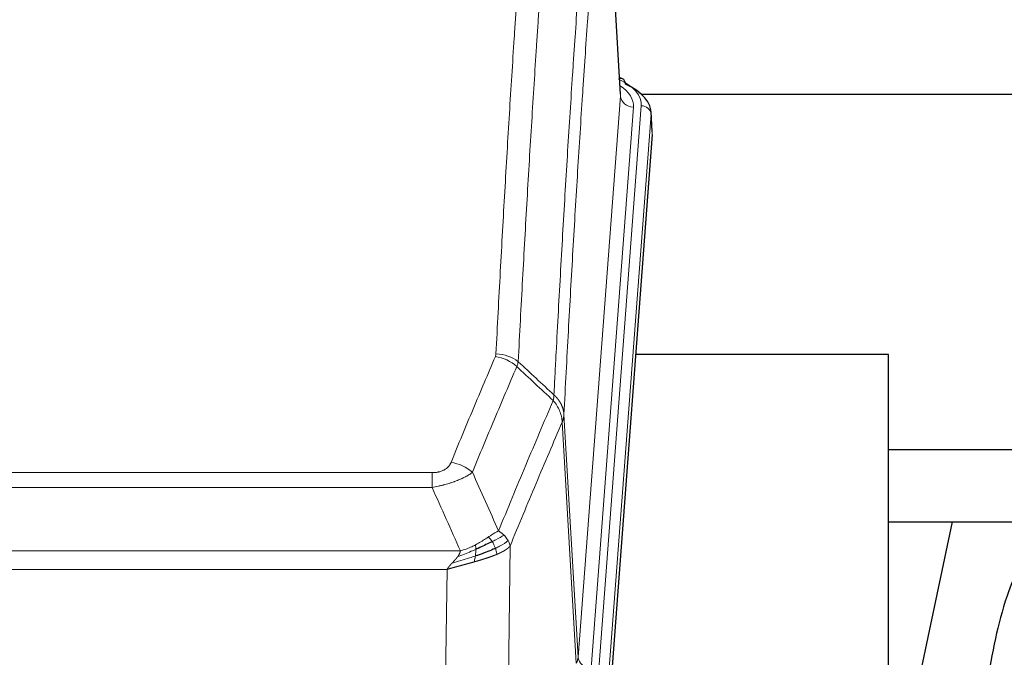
# Model space of a CAD drawing. Header units: inches. Extents: x 0 to 23760, y -13 to 16800.
# Tile 181 of 209: x 18081 to 18384, y 13740 to 13937. Entities that reach past the tile are written whole.
import ezdxf

# ---------------------------------------------------------------- set-up
doc = ezdxf.new("R2010")
doc.units = ezdxf.units.IN
doc.layers.add('254', color=7, linetype='Continuous', true_color=0xffffff)

msp = doc.modelspace()

# ---------------------------------------------------------------- linework, layer by layer
at = {"layer": '254', "color": 110, "linetype": 'Continuous', "lineweight": 13}
for p, q in [((18266.066, 13913.34), (18260.819, 13999.929)), ((18253, 13740.567), (18266.066, 13913.34)), ((18270.058, 13909.913), (18256.992, 13737.14)), ((18259.339, 13736.988), (18272.45, 13910.348)), ((18275.444, 13907.778), (18262.333, 13734.418)), ((18275.825, 13901.499), (18275.444, 13907.778)), ((18252.419, 13738.658), (18248.067, 13812.91)), ((18248.623, 13815.243), (18253, 13740.567)), ((18002.631, 13797.362), (18207.974, 13797.362)), ((18207.974, 13792.799), (18207.974, 13797.362)), ((18207.974, 13792.799), (18002.631, 13792.799)), ((17993.9, 13773.319), (18216.705, 13773.319)), ((18232.025, 13774.765), (18231.067, 13699.115)), ((18212.593, 13767.575), (17998.013, 13767.575)), ((18211.624, 13691.08), (18212.593, 13767.575))]:
    msp.add_line(p, q, dxfattribs=at)
at = {"layer": '254', "color": 2, "linetype": 'Continuous', "lineweight": 25}
for p, q in [((18266.071, 13913.915), (18260.82, 14000.552)), ((18266.703, 13918.622), (18265.759, 13919.058)), ((18272.494, 13913.901), (18412.303, 13913.901)), ((18275.831, 13902.282), (18275.45, 13908.565)), ((18275.825, 13901.499), (18262.707, 13728.045)), ((18348.643, 13833.735), (18270.7, 13833.735)), ((18348.643, 13644.933), (18348.643, 13833.735)), ((18412.303, 13804.43), (18348.641, 13804.43)), ((18368.189, 13782.246), (18348.643, 13689.498)), ((18348.656, 13782.247), (18420.393, 13782.247))]:
    msp.add_line(p, q, dxfattribs=at)
at = {"layer": '254', "color": 110, "linetype": 'Continuous', "lineweight": 13}
for centre, major_axis, ratio, start_param, end_param in [((18248.431, 13910.722), (24.034, 0.016), 0.461198, 6.2480186, 7.0671317), ((18265.445, 13915.899), (1.258, 2.724), 0.6272114, 6.2831797, 6.7581181), ((18246.039, 13910.287), (24.034, 0.016), 0.461198, 6.2480186, 6.8801307), ((18270.058, 13913.461), (3.989, -0.302), 0.8864705, 3.2608937, 4.7793301), ((18272.45, 13907.687), (2.991, -0.226), 0.8864705, 0.119301, 1.6377375), ((18227.482, 13824.823), (-9.188, 3.948), 0.8056434, 4.2999866, 5.045624), ((18227.67, 13825.614), (-9.987, 0.512), 0.8285973, 3.9974013, 4.7548106), ((18213.821, 13792.361), (9.245, -3.812), 0.7933159, 1.14397, 1.886928), ((18232.974, 13741.079), (-20.038, 0.241), 0.4621297, 2.903225, 3.1123764), ((18256.992, 13740.688), (3.989, -0.302), 0.8864705, 3.2608937, 4.7793301)]:
    msp.add_ellipse(centre, major_axis=major_axis, ratio=ratio, start_param=start_param, end_param=end_param, dxfattribs=at)
at = {"layer": '254', "color": 2, "linetype": 'Continuous', "lineweight": 25}
for centre, major_axis, ratio, start_param, end_param in [((18265.445, 13915.899), (1.258, 2.724), 0.6272114, 5.3993548, 6.2831797), ((18248.431, 13908.061), (27.03, 0.194), 0.4633579, 6.2451225, 7.0642357)]:
    msp.add_ellipse(centre, major_axis=major_axis, ratio=ratio, start_param=start_param, end_param=end_param, dxfattribs=at)
at = {"layer": '254', "color": 110, "linetype": 'Continuous', "lineweight": 13}
for points, knots in [([(18227.67, 13833.904), (18228.107, 13842.482), (18228.998, 13859.401), (18229.918, 13875.843), (18230.62, 13887.996), (18230.856, 13892.017), (18231.332, 13900), (18231.572, 13903.961), (18232.297, 13915.757), (18232.789, 13923.498), (18233.412, 13933.023), (18233.537, 13934.92), (18233.789, 13938.698), (18234.167, 13944.343), (18234.549, 13949.917), (18235.32, 13960.971), (18236.362, 13975.46), (18237.97, 13996.445), (18239.071, 14009.935), (18239.628, 14016.555)], [0, 0, 0, 0, 0.125, 0.25, 0.25, 0.3125, 0.3125, 0.375, 0.375, 0.5, 0.5, 0.53125, 0.53125, 0.5625, 0.625, 0.625, 0.75, 0.875, 1, 1, 1, 1]), ([(18246.511, 14013.966), (18245.953, 14007.353), (18244.851, 13993.879), (18243.241, 13972.918), (18242.198, 13958.446), (18241.426, 13947.404), (18241.043, 13941.837), (18240.664, 13936.199), (18240.413, 13932.425), (18240.287, 13930.53), (18239.663, 13921.016), (18239.171, 13913.284), (18238.445, 13901.503), (18238.205, 13897.546), (18237.728, 13889.572), (18237.492, 13885.556), (18236.789, 13873.417), (18235.867, 13856.995), (18234.976, 13840.096), (18234.537, 13831.527)], [0, 0, 0, 0, 0.125, 0.25, 0.375, 0.375, 0.4375, 0.46875, 0.46875, 0.5, 0.5, 0.625, 0.625, 0.6875, 0.6875, 0.75, 0.75, 0.875, 1, 1, 1, 1]), ([(18245.534, 13821.305), (18245.59, 13822.395), (18245.646, 13823.484), (18245.758, 13825.656), (18245.926, 13828.91), (18246.322, 13836.46), (18246.665, 13842.861), (18247.359, 13855.571), (18248.299, 13872.268), (18249.757, 13896.57), (18250.762, 13912.274), (18251.336, 13920.968), (18251.399, 13921.932), (18251.527, 13923.856), (18251.72, 13926.737), (18252.171, 13933.415), (18252.563, 13939.068), (18252.891, 13943.738), (18252.957, 13944.67), (18253.089, 13946.531), (18253.287, 13949.315), (18253.753, 13955.768), (18254.155, 13961.227), (18254.967, 13972.046), (18256.064, 13986.211), (18257.192, 13999.854), (18257.763, 14006.545)], [0, 0, 0, 0, 0.015625, 0.015625, 0.03125, 0.0625, 0.125, 0.125, 0.25, 0.375, 0.5, 0.5, 0.515625, 0.515625, 0.53125, 0.5625, 0.625, 0.625, 0.640625, 0.640625, 0.65625, 0.6875, 0.75, 0.75, 0.875, 1, 1, 1, 1]), ([(18260.819, 13999.929), (18260.249, 13993.257), (18259.124, 13979.651), (18258.03, 13965.526), (18257.221, 13954.738), (18256.819, 13949.295), (18256.355, 13942.861), (18256.158, 13940.085), (18256.026, 13938.23), (18255.96, 13937.3), (18255.633, 13932.643), (18255.242, 13927.008), (18254.792, 13920.349), (18254.6, 13917.477), (18254.472, 13915.559), (18254.409, 13914.598), (18253.836, 13905.93), (18252.835, 13890.273), (18251.38, 13866.046), (18249.974, 13841.078), (18249.068, 13823.938), (18248.623, 13815.243)], [0, 0, 0, 0, 0.125, 0.25, 0.25, 0.3125, 0.34375, 0.359375, 0.359375, 0.375, 0.375, 0.4375, 0.46875, 0.484375, 0.484375, 0.5, 0.5, 0.625, 0.75, 0.875, 1, 1, 1, 1]), ([(18213.821, 13800.517), (18214.955, 13803.278), (18216.09, 13806.028), (18218.363, 13811.506), (18219.5, 13814.233), (18222.915, 13822.381), (18225.197, 13827.768), (18227.482, 13833.109)], [0, 0, 0, 0, 0.25, 0.25, 0.5, 0.5, 1, 1, 1, 1]), ([(18227.67, 13833.904), (18227.663, 13833.769), (18227.644, 13833.636), (18227.582, 13833.371), (18227.538, 13833.239), (18227.482, 13833.109)], [0, 0, 0, 0, 0.5, 0.5, 1, 1, 1, 1]), ([(18234.079, 13830.022), (18231.79, 13824.686), (18229.506, 13819.304), (18226.087, 13811.163), (18224.948, 13808.438), (18222.673, 13802.965), (18221.536, 13800.218), (18220.401, 13797.459)], [0, 0, 0, 0, 0.5, 0.5, 0.75, 0.75, 1, 1, 1, 1]), ([(18228.468, 13779.411), (18229.866, 13782.826), (18231.265, 13786.224), (18234.068, 13792.985), (18235.471, 13796.349), (18239.684, 13806.389), (18242.5, 13813.013), (18245.322, 13819.568)], [0, 0, 0, 0, 0.25, 0.25, 0.5, 0.5, 1, 1, 1, 1]), ([(18245.534, 13821.305), (18245.513, 13821.042), (18245.498, 13820.754), (18245.44, 13820.164), (18245.397, 13819.862), (18245.322, 13819.568)], [0, 0, 0, 0, 0.5, 0.5, 1, 1, 1, 1]), ([(18245.322, 13819.568), (18245.731, 13819.085), (18246.104, 13818.574), (18246.762, 13817.511), (18247.047, 13816.958), (18247.519, 13815.826), (18247.705, 13815.247), (18247.968, 13814.081), (18248.046, 13813.493), (18248.067, 13812.91)], [0, 0, 0, 0, 0.25, 0.25, 0.5, 0.5, 0.75, 0.75, 1, 1, 1, 1]), ([(18245.534, 13821.305), (18245.547, 13821.294), (18245.572, 13821.271), (18245.61, 13821.236), (18245.648, 13821.202), (18245.686, 13821.166), (18245.725, 13821.13), (18245.763, 13821.094), (18245.802, 13821.057), (18245.84, 13821.02), (18245.879, 13820.982), (18245.918, 13820.944), (18245.957, 13820.905), (18245.996, 13820.866), (18246.035, 13820.827), (18246.074, 13820.786), (18246.113, 13820.746), (18246.152, 13820.705), (18246.191, 13820.663), (18246.23, 13820.621), (18246.269, 13820.579), (18246.309, 13820.536), (18246.348, 13820.492), (18246.387, 13820.448), (18246.426, 13820.403), (18246.466, 13820.358), (18246.505, 13820.313), (18246.544, 13820.266), (18246.583, 13820.22), (18246.622, 13820.173), (18246.661, 13820.125), (18246.7, 13820.077), (18246.738, 13820.028), (18246.777, 13819.979), (18246.816, 13819.929), (18246.854, 13819.879), (18246.893, 13819.828), (18246.931, 13819.776), (18246.969, 13819.724), (18247.007, 13819.672), (18247.045, 13819.619), (18247.082, 13819.565), (18247.12, 13819.511), (18247.157, 13819.456), (18247.194, 13819.401), (18247.231, 13819.345), (18247.268, 13819.289), (18247.304, 13819.232), (18247.341, 13819.175), (18247.377, 13819.117), (18247.412, 13819.058), (18247.448, 13818.999), (18247.483, 13818.939), (18247.518, 13818.879), (18247.552, 13818.818), (18247.587, 13818.757), (18247.621, 13818.695), (18247.654, 13818.632), (18247.687, 13818.569), (18247.723, 13818.501), (18247.76, 13818.428), (18247.798, 13818.35), (18247.835, 13818.272), (18247.872, 13818.194), (18247.908, 13818.115), (18247.943, 13818.036), (18247.977, 13817.957), (18248.011, 13817.878), (18248.043, 13817.798), (18248.075, 13817.718), (18248.106, 13817.638), (18248.136, 13817.558), (18248.165, 13817.477), (18248.193, 13817.396), (18248.221, 13817.315), (18248.248, 13817.234), (18248.273, 13817.153), (18248.298, 13817.071), (18248.322, 13816.989), (18248.345, 13816.908), (18248.368, 13816.825), (18248.389, 13816.743), (18248.41, 13816.661), (18248.429, 13816.578), (18248.448, 13816.496), (18248.466, 13816.413), (18248.483, 13816.33), (18248.499, 13816.247), (18248.514, 13816.164), (18248.529, 13816.08), (18248.542, 13815.997), (18248.555, 13815.913), (18248.567, 13815.83), (18248.577, 13815.746), (18248.587, 13815.663), (18248.596, 13815.579), (18248.605, 13815.495), (18248.612, 13815.411), (18248.618, 13815.327), (18248.622, 13815.271), (18248.623, 13815.243)], [0, 0, 0, 0, 0.0069372, 0.0139334, 0.0209887, 0.028103, 0.0352764, 0.0425088, 0.0498003, 0.0571509, 0.0645605, 0.0720292, 0.0795569, 0.0871437, 0.0947896, 0.1024945, 0.1102584, 0.1180815, 0.1259636, 0.1339048, 0.141905, 0.1499643, 0.1580827, 0.1662601, 0.1744966, 0.1827922, 0.1911468, 0.1995605, 0.2080333, 0.2165651, 0.225156, 0.233806, 0.2425151, 0.2512832, 0.2601104, 0.2689967, 0.277942, 0.2869465, 0.29601, 0.3051325, 0.3143142, 0.3235549, 0.3328547, 0.3422136, 0.3516315, 0.3611085, 0.3706446, 0.3802398, 0.3898941, 0.3996074, 0.4093798, 0.4192113, 0.4291019, 0.4390515, 0.4490602, 0.459128, 0.4692549, 0.4794409, 0.4896859, 0.4999901, 0.5124905, 0.524991, 0.5374914, 0.5499918, 0.5624922, 0.5749926, 0.587493, 0.5999934, 0.6124937, 0.6249941, 0.6374944, 0.6499948, 0.6624951, 0.6749954, 0.6874957, 0.699996, 0.7124963, 0.7249966, 0.7374968, 0.7499971, 0.7624973, 0.7749976, 0.7874978, 0.799998, 0.8124982, 0.8249984, 0.8374986, 0.8499988, 0.8624989, 0.8749991, 0.8874992, 0.8999993, 0.9124995, 0.9249996, 0.9374997, 0.9499998, 0.9624998, 0.9749999, 0.9875, 1, 1, 1, 1]), ([(18248.067, 13812.91), (18245.381, 13806.677), (18242.702, 13800.382), (18238.691, 13790.846), (18237.355, 13787.651), (18234.688, 13781.231), (18233.355, 13778.006), (18232.025, 13774.765)], [0, 0, 0, 0, 0.5, 0.5, 0.75, 0.75, 1, 1, 1, 1]), ([(18248.623, 13815.243), (18248.623, 13815.236), (18248.622, 13815.21), (18248.618, 13815.154), (18248.611, 13815.062), (18248.6, 13814.935), (18248.581, 13814.773), (18248.552, 13814.576), (18248.511, 13814.343), (18248.467, 13814.144), (18248.428, 13813.991), (18248.403, 13813.895), (18248.377, 13813.801), (18248.35, 13813.709), (18248.322, 13813.62), (18248.295, 13813.532), (18248.266, 13813.447), (18248.238, 13813.364), (18248.21, 13813.283), (18248.181, 13813.204), (18248.152, 13813.128), (18248.124, 13813.053), (18248.096, 13812.981), (18248.077, 13812.933), (18248.067, 13812.91)], [0, 0, 0, 0, 0.0092499, 0.0337179, 0.073404, 0.128308, 0.1984299, 0.2837694, 0.3843264, 0.5001005, 0.5424888, 0.5838484, 0.6241794, 0.6634821, 0.7017567, 0.7390032, 0.7752221, 0.8104134, 0.8445775, 0.8777146, 0.909825, 0.9409091, 0.9709673, 1, 1, 1, 1]), ([(18213.821, 13800.517), (18213.8, 13800.465), (18213.778, 13800.414), (18213.732, 13800.312), (18213.708, 13800.262), (18213.632, 13800.11), (18213.578, 13800.011), (18213.46, 13799.813), (18213.396, 13799.715), (18213.26, 13799.522), (18213.187, 13799.427), (18213.029, 13799.239), (18212.945, 13799.147), (18212.81, 13799.01), (18212.763, 13798.965), (18212.667, 13798.875), (18212.617, 13798.831), (18212.463, 13798.7), (18212.355, 13798.616), (18212.127, 13798.452), (18212.008, 13798.374), (18211.818, 13798.261), (18211.721, 13798.206), (18211.62, 13798.152), (18211.552, 13798.117), (18211.517, 13798.1), (18211.343, 13798.014), (18211.198, 13797.95), (18210.751, 13797.773), (18210.435, 13797.674), (18210.014, 13797.575), (18209.929, 13797.556), (18209.756, 13797.521), (18209.669, 13797.505), (18209.408, 13797.461), (18209.232, 13797.437), (18208.877, 13797.399), (18208.698, 13797.385), (18208.338, 13797.367), (18208.157, 13797.362), (18207.974, 13797.362)], [0, 0, 0, 0, 0.03125, 0.03125, 0.0625, 0.0625, 0.125, 0.125, 0.1875, 0.1875, 0.25, 0.25, 0.3125, 0.3125, 0.34375, 0.34375, 0.375, 0.375, 0.4375, 0.4375, 0.5, 0.5, 0.53125, 0.546875, 0.546875, 0.5625, 0.5625, 0.625, 0.625, 0.75, 0.75, 0.78125, 0.78125, 0.8125, 0.8125, 0.875, 0.875, 0.9375, 0.9375, 1, 1, 1, 1]), ([(18220.401, 13797.459), (18220.103, 13797.226), (18219.777, 13796.995), (18219.064, 13796.538), (18218.678, 13796.311), (18218.049, 13795.975), (18217.777, 13795.835), (18217.492, 13795.697), (18217.377, 13795.641), (18217.319, 13795.614), (18217.143, 13795.531), (18217.025, 13795.477), (18216.422, 13795.205), (18215.913, 13794.995), (18215.241, 13794.739), (18215.105, 13794.688), (18214.898, 13794.613), (18214.828, 13794.588), (18214.689, 13794.538), (18214.618, 13794.513), (18214.266, 13794.39), (18213.979, 13794.294), (18213.103, 13794.013), (18212.498, 13793.836), (18211.795, 13793.647), (18211.716, 13793.626), (18211.559, 13793.584), (18211.479, 13793.564), (18211.241, 13793.503), (18211.082, 13793.463), (18210.602, 13793.345), (18210.28, 13793.27), (18209.305, 13793.053), (18208.644, 13792.92), (18207.974, 13792.799)], [0, 0, 0, 0, 0.125, 0.125, 0.25, 0.25, 0.3125, 0.328125, 0.328125, 0.34375, 0.34375, 0.375, 0.375, 0.5, 0.5, 0.53125, 0.53125, 0.546875, 0.546875, 0.5625, 0.5625, 0.625, 0.625, 0.75, 0.75, 0.765625, 0.765625, 0.78125, 0.78125, 0.8125, 0.8125, 0.875, 0.875, 1, 1, 1, 1]), ([(18228.468, 13779.411), (18227.775, 13779.084), (18227.009, 13778.618), (18225.882, 13777.898), (18225.592, 13777.709), (18225.293, 13777.516)], [0, 0, 0, 0, 0.75, 0.75, 1, 1, 1, 1]), ([(18230.175, 13778.066), (18230.052, 13778.19), (18229.924, 13778.311), (18229.592, 13778.607), (18229.381, 13778.778), (18228.94, 13779.106), (18228.709, 13779.262), (18228.468, 13779.411)], [0, 0, 0, 0, 0.25, 0.25, 0.625, 0.625, 1, 1, 1, 1]), ([(18225.293, 13777.516), (18225.143, 13777.419), (18224.992, 13777.321), (18224.377, 13776.923), (18223.898, 13776.616), (18222.904, 13776.002), (18222.389, 13775.696), (18221.682, 13775.301), (18221.504, 13775.204), (18221.323, 13775.108)], [0, 0, 0, 0, 0.125, 0.125, 0.5, 0.5, 0.875, 0.875, 1, 1, 1, 1]), ([(18226.517, 13776.135), (18226.418, 13776.291), (18226.317, 13776.438), (18226.06, 13776.782), (18225.903, 13776.966), (18225.592, 13777.282), (18225.439, 13777.414), (18225.293, 13777.516)], [0, 0, 0, 0, 0.25, 0.25, 0.625, 0.625, 1, 1, 1, 1]), ([(18230.175, 13778.066), (18229.477, 13777.684), (18228.606, 13777.211), (18227.245, 13776.506), (18226.888, 13776.323), (18226.517, 13776.135)], [0, 0, 0, 0, 0.75, 0.75, 1, 1, 1, 1]), ([(18231.386, 13776.478), (18230.773, 13775.894), (18229.877, 13775.286), (18228.348, 13774.47), (18227.938, 13774.266), (18227.503, 13774.062)], [0, 0, 0, 0, 0.75, 0.75, 1, 1, 1, 1]), ([(18231.386, 13776.478), (18231.347, 13776.548), (18231.306, 13776.617), (18231.139, 13776.893), (18231, 13777.096), (18230.696, 13777.495), (18230.532, 13777.689), (18230.297, 13777.942), (18230.237, 13778.004), (18230.175, 13778.066)], [0, 0, 0, 0, 0.125, 0.125, 0.5, 0.5, 0.875, 0.875, 1, 1, 1, 1]), ([(18232.025, 13774.765), (18231.94, 13775.198), (18231.798, 13775.632), (18231.535, 13776.198), (18231.463, 13776.339), (18231.386, 13776.478)], [0, 0, 0, 0, 0.75, 0.75, 1, 1, 1, 1]), ([(18221.474, 13773.738), (18221.016, 13773.534), (18220.552, 13773.331), (18218.682, 13772.526), (18217.245, 13771.943), (18215.835, 13771.421)], [0, 0, 0, 0, 0.25, 0.25, 1, 1, 1, 1]), ([(18215.835, 13771.421), (18215.843, 13771.431), (18215.859, 13771.453), (18215.882, 13771.485), (18215.906, 13771.516), (18215.929, 13771.548), (18215.951, 13771.58), (18215.973, 13771.611), (18215.995, 13771.643), (18216.017, 13771.674), (18216.038, 13771.705), (18216.059, 13771.737), (18216.08, 13771.768), (18216.1, 13771.799), (18216.12, 13771.829), (18216.14, 13771.86), (18216.159, 13771.891), (18216.178, 13771.921), (18216.197, 13771.952), (18216.215, 13771.982), (18216.233, 13772.012), (18216.251, 13772.043), (18216.268, 13772.073), (18216.285, 13772.103), (18216.302, 13772.132), (18216.318, 13772.162), (18216.334, 13772.192), (18216.35, 13772.221), (18216.365, 13772.251), (18216.38, 13772.28), (18216.395, 13772.309), (18216.409, 13772.338), (18216.423, 13772.368), (18216.437, 13772.396), (18216.45, 13772.425), (18216.464, 13772.454), (18216.476, 13772.483), (18216.489, 13772.511), (18216.501, 13772.54), (18216.512, 13772.568), (18216.524, 13772.596), (18216.535, 13772.624), (18216.545, 13772.652), (18216.556, 13772.68), (18216.566, 13772.708), (18216.576, 13772.736), (18216.585, 13772.763), (18216.594, 13772.791), (18216.603, 13772.818), (18216.611, 13772.845), (18216.619, 13772.873), (18216.627, 13772.9), (18216.634, 13772.927), (18216.641, 13772.954), (18216.648, 13772.98), (18216.655, 13773.007), (18216.661, 13773.034), (18216.666, 13773.06), (18216.672, 13773.087), (18216.677, 13773.113), (18216.682, 13773.139), (18216.686, 13773.165), (18216.69, 13773.191), (18216.694, 13773.217), (18216.697, 13773.243), (18216.7, 13773.268), (18216.703, 13773.294), (18216.705, 13773.311), (18216.705, 13773.319)], [0, 0, 0, 0, 0.0185022, 0.0368847, 0.0551481, 0.073293, 0.0913199, 0.1092294, 0.1270222, 0.1446988, 0.1622598, 0.1797059, 0.1970378, 0.2142561, 0.2313614, 0.2483544, 0.265236, 0.2820066, 0.2986672, 0.3152184, 0.331661, 0.3479958, 0.3642235, 0.380345, 0.3963611, 0.4122725, 0.4280803, 0.4437851, 0.459388, 0.4748898, 0.4902915, 0.5055939, 0.5207981, 0.535905, 0.5509156, 0.565831, 0.5806521, 0.5953801, 0.6100159, 0.6245607, 0.6390157, 0.6533819, 0.6676604, 0.6818526, 0.6959596, 0.7099825, 0.7239227, 0.7377815, 0.75156, 0.7652597, 0.7788818, 0.7924277, 0.8058989, 0.8192966, 0.8326224, 0.8458776, 0.8590638, 0.8721825, 0.8852351, 0.8982233, 0.9111485, 0.9240124, 0.9368166, 0.9495628, 0.9622525, 0.9748874, 0.9874694, 1, 1, 1, 1]), ([(18221.323, 13775.108), (18220.963, 13774.916), (18220.596, 13774.731), (18219.102, 13774.027), (18217.926, 13773.585), (18216.705, 13773.319)], [0, 0, 0, 0, 0.25, 0.25, 1, 1, 1, 1]), ([(18221.305, 13771.678), (18221.317, 13771.765), (18221.329, 13771.853), (18221.373, 13772.206), (18221.402, 13772.474), (18221.446, 13773), (18221.461, 13773.257), (18221.471, 13773.581), (18221.473, 13773.661), (18221.474, 13773.738)], [0, 0, 0, 0, 0.125, 0.125, 0.5, 0.5, 0.875, 0.875, 1, 1, 1, 1]), ([(18221.474, 13773.738), (18221.475, 13773.894), (18221.474, 13774.041), (18221.46, 13774.385), (18221.444, 13774.568), (18221.396, 13774.881), (18221.364, 13775.01), (18221.323, 13775.108)], [0, 0, 0, 0, 0.25, 0.25, 0.625, 0.625, 1, 1, 1, 1]), ([(18227.503, 13774.062), (18227.472, 13774.151), (18227.44, 13774.24), (18227.305, 13774.597), (18227.192, 13774.868), (18226.943, 13775.396), (18226.807, 13775.654), (18226.615, 13775.978), (18226.566, 13776.058), (18226.517, 13776.135)], [0, 0, 0, 0, 0.125, 0.125, 0.5, 0.5, 0.875, 0.875, 1, 1, 1, 1]), ([(18227.993, 13772.217), (18227.922, 13772.578), (18227.822, 13773.036), (18227.621, 13773.712), (18227.565, 13773.886), (18227.503, 13774.062)], [0, 0, 0, 0, 0.75, 0.75, 1, 1, 1, 1]), ([(18232.025, 13774.765), (18232.019, 13774.758), (18232.007, 13774.744), (18231.989, 13774.722), (18231.971, 13774.701), (18231.952, 13774.679), (18231.934, 13774.658), (18231.915, 13774.637), (18231.896, 13774.616), (18231.877, 13774.595), (18231.857, 13774.574), (18231.838, 13774.553), (18231.818, 13774.533), (18231.799, 13774.512), (18231.779, 13774.491), (18231.759, 13774.471), (18231.738, 13774.451), (18231.718, 13774.43), (18231.697, 13774.41), (18231.677, 13774.39), (18231.656, 13774.37), (18231.635, 13774.35), (18231.614, 13774.33), (18231.593, 13774.31), (18231.571, 13774.291), (18231.55, 13774.271), (18231.528, 13774.252), (18231.507, 13774.232), (18231.485, 13774.213), (18231.463, 13774.194), (18231.441, 13774.174), (18231.418, 13774.155), (18231.396, 13774.136), (18231.374, 13774.117), (18231.351, 13774.099), (18231.328, 13774.08), (18231.306, 13774.061), (18231.283, 13774.043), (18231.26, 13774.024), (18231.237, 13774.006), (18231.214, 13773.988), (18231.191, 13773.969), (18231.167, 13773.951), (18231.144, 13773.933), (18231.12, 13773.915), (18231.097, 13773.897), (18231.073, 13773.879), (18231.05, 13773.862), (18231.026, 13773.844), (18231.002, 13773.827), (18230.978, 13773.809), (18230.954, 13773.792), (18230.93, 13773.774), (18230.906, 13773.757), (18230.882, 13773.74), (18230.857, 13773.723), (18230.833, 13773.706), (18230.809, 13773.689), (18230.784, 13773.672), (18230.76, 13773.656), (18230.735, 13773.639), (18230.711, 13773.622), (18230.686, 13773.606), (18230.662, 13773.59), (18230.637, 13773.573), (18230.612, 13773.557), (18230.587, 13773.541), (18230.563, 13773.525), (18230.538, 13773.509), (18230.513, 13773.493), (18230.488, 13773.477), (18230.463, 13773.462), (18230.438, 13773.446), (18230.413, 13773.43), (18230.388, 13773.415), (18230.363, 13773.399), (18230.338, 13773.384), (18230.313, 13773.369), (18230.288, 13773.354), (18230.263, 13773.339), (18230.238, 13773.324), (18230.213, 13773.309), (18230.188, 13773.294), (18230.163, 13773.279), (18230.138, 13773.264), (18230.113, 13773.25), (18230.088, 13773.235), (18230.063, 13773.221), (18230.037, 13773.207), (18230.012, 13773.192), (18229.987, 13773.178), (18229.962, 13773.164), (18229.937, 13773.15), (18229.912, 13773.136), (18229.887, 13773.122), (18229.862, 13773.108), (18229.837, 13773.094), (18229.812, 13773.081), (18229.787, 13773.067), (18229.763, 13773.054), (18229.738, 13773.04), (18229.713, 13773.027), (18229.688, 13773.014), (18229.663, 13773), (18229.638, 13772.987), (18229.614, 13772.974), (18229.589, 13772.961), (18229.564, 13772.948), (18229.54, 13772.936), (18229.515, 13772.923), (18229.491, 13772.91), (18229.466, 13772.898), (18229.442, 13772.885), (18229.417, 13772.873), (18229.393, 13772.86), (18229.369, 13772.848), (18229.344, 13772.836), (18229.32, 13772.824), (18229.296, 13772.812), (18229.272, 13772.8), (18229.248, 13772.788), (18229.224, 13772.776), (18229.2, 13772.764), (18229.176, 13772.752), (18229.152, 13772.741), (18229.129, 13772.729), (18229.105, 13772.718), (18229.081, 13772.706), (18229.058, 13772.695), (18229.034, 13772.684), (18229.011, 13772.672), (18228.988, 13772.661), (18228.964, 13772.65), (18228.941, 13772.639), (18228.918, 13772.628), (18228.895, 13772.618), (18228.872, 13772.607), (18228.849, 13772.596), (18228.827, 13772.586), (18228.804, 13772.575), (18228.781, 13772.564), (18228.759, 13772.554), (18228.736, 13772.544), (18228.714, 13772.533), (18228.692, 13772.523), (18228.669, 13772.513), (18228.647, 13772.503), (18228.625, 13772.493), (18228.603, 13772.483), (18228.581, 13772.473), (18228.56, 13772.464), (18228.538, 13772.454), (18228.516, 13772.444), (18228.495, 13772.435), (18228.474, 13772.425), (18228.452, 13772.416), (18228.431, 13772.406), (18228.41, 13772.397), (18228.389, 13772.388), (18228.368, 13772.378), (18228.348, 13772.369), (18228.327, 13772.36), (18228.306, 13772.351), (18228.286, 13772.342), (18228.266, 13772.334), (18228.245, 13772.325), (18228.225, 13772.316), (18228.205, 13772.308), (18228.185, 13772.299), (18228.166, 13772.29), (18228.146, 13772.282), (18228.126, 13772.274), (18228.107, 13772.265), (18228.088, 13772.257), (18228.069, 13772.249), (18228.05, 13772.241), (18228.031, 13772.233), (18228.012, 13772.225), (18227.999, 13772.219), (18227.993, 13772.217)], [0, 0, 0, 0, 0.0080212, 0.0160154, 0.0239827, 0.0319231, 0.0398365, 0.0477229, 0.0555824, 0.0634149, 0.0712205, 0.0789992, 0.0867509, 0.0944756, 0.1021734, 0.1098443, 0.1174881, 0.1251051, 0.1326951, 0.1402581, 0.1477942, 0.1553034, 0.1627856, 0.1702408, 0.1776691, 0.1850704, 0.1924448, 0.1997923, 0.2071128, 0.2144063, 0.2216729, 0.2289126, 0.2361253, 0.243311, 0.2504698, 0.2576016, 0.2647065, 0.2717845, 0.2788355, 0.2858595, 0.2928566, 0.2998268, 0.30677, 0.3136862, 0.3205755, 0.3274379, 0.3342733, 0.3410817, 0.3478632, 0.3546178, 0.3613454, 0.3680461, 0.3747198, 0.3813665, 0.3879863, 0.3945792, 0.4011451, 0.4076841, 0.4141961, 0.4206811, 0.4271393, 0.4335704, 0.4399746, 0.4463519, 0.4527022, 0.4590256, 0.465322, 0.4715915, 0.477834, 0.4840496, 0.4902382, 0.4963999, 0.5025346, 0.5086424, 0.5147232, 0.5207771, 0.526804, 0.532804, 0.5387771, 0.5447232, 0.5506423, 0.5565345, 0.5623997, 0.568238, 0.5740494, 0.5798338, 0.5855912, 0.5913217, 0.5970253, 0.6027019, 0.6083515, 0.6139742, 0.61957, 0.6251388, 0.6306807, 0.6361956, 0.6416836, 0.6471446, 0.6525787, 0.6579858, 0.663366, 0.6687192, 0.6740455, 0.6793448, 0.6846172, 0.6898627, 0.6950812, 0.7002727, 0.7054373, 0.710575, 0.7156857, 0.7207694, 0.7258262, 0.7308561, 0.735859, 0.740835, 0.745784, 0.7507061, 0.7556012, 0.7604694, 0.7653107, 0.7701249, 0.7749123, 0.7796727, 0.7844061, 0.7891127, 0.7937922, 0.7984448, 0.8030705, 0.8076692, 0.812241, 0.8167858, 0.8213037, 0.8257947, 0.8302587, 0.8346957, 0.8391058, 0.843489, 0.8478452, 0.8521745, 0.8564768, 0.8607522, 0.8650006, 0.8692221, 0.8734166, 0.8775842, 0.8817249, 0.8858386, 0.8899254, 0.8939852, 0.8980181, 0.902024, 0.906003, 0.909955, 0.9138802, 0.9177783, 0.9216495, 0.9254938, 0.9293111, 0.9331015, 0.936865, 0.9406015, 0.944311, 0.9479937, 0.9516493, 0.9552781, 0.9588799, 0.9624547, 0.9660026, 0.9695236, 0.9730176, 0.9764847, 0.9799249, 0.9833381, 0.9867243, 0.9900837, 0.993416, 0.9967215, 1, 1, 1, 1]), ([(18221.305, 13771.678), (18220.727, 13771.487), (18220.139, 13771.299), (18217.765, 13770.558), (18215.936, 13770.027), (18214.163, 13769.523)], [0, 0, 0, 0, 0.25, 0.25, 1, 1, 1, 1]), ([(18214.163, 13769.523), (18214.178, 13769.539), (18214.206, 13769.569), (18214.247, 13769.614), (18214.288, 13769.658), (18214.327, 13769.701), (18214.366, 13769.742), (18214.403, 13769.783), (18214.44, 13769.822), (18214.475, 13769.86), (18214.509, 13769.897), (18214.542, 13769.933), (18214.574, 13769.968), (18214.605, 13770.001), (18214.635, 13770.034), (18214.664, 13770.065), (18214.692, 13770.095), (18214.719, 13770.124), (18214.745, 13770.152), (18214.769, 13770.179), (18214.793, 13770.204), (18214.816, 13770.229), (18214.837, 13770.252), (18214.858, 13770.274), (18214.877, 13770.295), (18214.896, 13770.315), (18214.913, 13770.334), (18214.929, 13770.352), (18214.945, 13770.368), (18214.959, 13770.383), (18214.972, 13770.398), (18214.984, 13770.411), (18214.995, 13770.423), (18215.005, 13770.434), (18215.014, 13770.443), (18215.022, 13770.452), (18215.028, 13770.459), (18215.034, 13770.465), (18215.039, 13770.471), (18215.051, 13770.484), (18215.072, 13770.507), (18215.101, 13770.54), (18215.13, 13770.572), (18215.158, 13770.604), (18215.186, 13770.635), (18215.214, 13770.667), (18215.241, 13770.698), (18215.268, 13770.728), (18215.294, 13770.759), (18215.321, 13770.789), (18215.347, 13770.82), (18215.372, 13770.849), (18215.398, 13770.879), (18215.423, 13770.908), (18215.447, 13770.938), (18215.472, 13770.966), (18215.496, 13770.995), (18215.519, 13771.024), (18215.543, 13771.052), (18215.566, 13771.08), (18215.588, 13771.107), (18215.611, 13771.135), (18215.633, 13771.162), (18215.654, 13771.189), (18215.676, 13771.216), (18215.697, 13771.242), (18215.717, 13771.268), (18215.738, 13771.294), (18215.758, 13771.32), (18215.778, 13771.346), (18215.797, 13771.371), (18215.816, 13771.396), (18215.828, 13771.412), (18215.835, 13771.421)], [0, 0, 0, 0, 0.0247661, 0.0489206, 0.0724636, 0.0953949, 0.1177147, 0.1394229, 0.1605195, 0.1810045, 0.2008779, 0.2201398, 0.23879, 0.2568287, 0.2742558, 0.2910713, 0.3072753, 0.3228676, 0.3378484, 0.3522176, 0.3659752, 0.3791212, 0.3916556, 0.4035785, 0.4148897, 0.4255894, 0.4356775, 0.445154, 0.454019, 0.4622723, 0.4699141, 0.4769443, 0.4833629, 0.48917, 0.4943654, 0.4989493, 0.5029216, 0.5062824, 0.5090316, 0.5111692, 0.5284651, 0.5456049, 0.5625886, 0.5794163, 0.5960881, 0.612604, 0.6289642, 0.6451687, 0.6612176, 0.6771111, 0.6928491, 0.7084319, 0.7238594, 0.7391318, 0.7542492, 0.7692118, 0.7840195, 0.7986726, 0.8131712, 0.8275153, 0.8417051, 0.8557408, 0.8696224, 0.8833501, 0.8969241, 0.9103445, 0.9236114, 0.936725, 0.9496856, 0.9624932, 0.975148, 0.9876502, 1, 1, 1, 1]), ([(18227.993, 13772.217), (18227.978, 13772.211), (18227.949, 13772.198), (18227.905, 13772.18), (18227.86, 13772.161), (18227.816, 13772.143), (18227.771, 13772.124), (18227.727, 13772.106), (18227.682, 13772.087), (18227.637, 13772.069), (18227.592, 13772.051), (18227.547, 13772.032), (18227.502, 13772.014), (18227.457, 13771.996), (18227.412, 13771.978), (18227.366, 13771.96), (18227.321, 13771.942), (18227.275, 13771.924), (18227.229, 13771.906), (18227.183, 13771.888), (18227.138, 13771.87), (18227.092, 13771.852), (18227.046, 13771.834), (18226.999, 13771.816), (18226.953, 13771.799), (18226.907, 13771.781), (18226.861, 13771.763), (18226.814, 13771.746), (18226.767, 13771.728), (18226.721, 13771.711), (18226.674, 13771.693), (18226.627, 13771.676), (18226.581, 13771.658), (18226.534, 13771.641), (18226.487, 13771.623), (18226.44, 13771.606), (18226.392, 13771.589), (18226.345, 13771.572), (18226.298, 13771.554), (18226.251, 13771.537), (18226.203, 13771.52), (18226.156, 13771.503), (18226.108, 13771.486), (18226.061, 13771.469), (18226.013, 13771.452), (18225.965, 13771.435), (18225.918, 13771.418), (18225.87, 13771.401), (18225.822, 13771.384), (18225.774, 13771.368), (18225.726, 13771.351), (18225.678, 13771.334), (18225.63, 13771.317), (18225.582, 13771.301), (18225.534, 13771.284), (18225.486, 13771.268), (18225.437, 13771.251), (18225.389, 13771.235), (18225.341, 13771.218), (18225.292, 13771.202), (18225.244, 13771.185), (18225.196, 13771.169), (18225.147, 13771.153), (18225.098, 13771.136), (18225.05, 13771.12), (18225.001, 13771.104), (18224.953, 13771.088), (18224.904, 13771.072), (18224.855, 13771.055), (18224.807, 13771.039), (18224.758, 13771.023), (18224.709, 13771.007), (18224.66, 13770.991), (18224.611, 13770.975), (18224.562, 13770.96), (18224.514, 13770.944), (18224.465, 13770.928), (18224.416, 13770.912), (18224.367, 13770.896), (18224.318, 13770.881), (18224.269, 13770.865), (18224.22, 13770.849), (18224.171, 13770.834), (18224.122, 13770.818), (18224.073, 13770.803), (18224.024, 13770.787), (18223.974, 13770.772), (18223.925, 13770.756), (18223.876, 13770.741), (18223.827, 13770.725), (18223.778, 13770.71), (18223.729, 13770.695), (18223.68, 13770.679), (18223.63, 13770.664), (18223.581, 13770.649), (18223.532, 13770.634), (18223.483, 13770.619), (18223.434, 13770.603), (18223.385, 13770.588), (18223.335, 13770.573), (18223.286, 13770.558), (18223.237, 13770.543), (18223.188, 13770.528), (18223.139, 13770.513), (18223.09, 13770.498), (18223.04, 13770.484), (18222.991, 13770.469), (18222.942, 13770.454), (18222.893, 13770.439), (18222.844, 13770.424), (18222.795, 13770.41), (18222.745, 13770.395), (18222.696, 13770.38), (18222.647, 13770.366), (18222.598, 13770.351), (18222.549, 13770.336), (18222.5, 13770.322), (18222.451, 13770.307), (18222.402, 13770.293), (18222.353, 13770.278), (18222.304, 13770.264), (18222.255, 13770.25), (18222.206, 13770.235), (18222.157, 13770.221), (18222.108, 13770.207), (18222.059, 13770.192), (18222.01, 13770.178), (18221.961, 13770.164), (18221.913, 13770.15), (18221.864, 13770.135), (18221.815, 13770.121), (18221.766, 13770.107), (18221.718, 13770.093), (18221.669, 13770.079), (18221.62, 13770.065), (18221.571, 13770.051), (18221.523, 13770.037), (18221.474, 13770.023), (18221.426, 13770.009), (18221.377, 13769.995), (18221.329, 13769.981), (18221.28, 13769.968), (18221.232, 13769.954), (18221.183, 13769.94), (18221.135, 13769.926), (18221.087, 13769.912), (18221.038, 13769.899), (18221.006, 13769.89), (18220.99, 13769.885)], [0, 0, 0, 0, 0.0076941, 0.0153765, 0.0230472, 0.0307061, 0.0383534, 0.045989, 0.0536129, 0.061225, 0.0688255, 0.0764143, 0.0839914, 0.0915567, 0.0991104, 0.1066524, 0.1141827, 0.1217013, 0.1292082, 0.1367034, 0.1441869, 0.1516588, 0.1591189, 0.1665674, 0.1740041, 0.1814292, 0.1888426, 0.1962444, 0.2036344, 0.2110128, 0.2183794, 0.2257344, 0.2330778, 0.2404094, 0.2477294, 0.2550377, 0.2623343, 0.2696193, 0.2768926, 0.2841542, 0.2914041, 0.2986424, 0.305869, 0.313084, 0.3202872, 0.3274789, 0.3346588, 0.3418271, 0.3489838, 0.3561287, 0.3632621, 0.3703837, 0.3774937, 0.3845921, 0.3916788, 0.3987539, 0.4058173, 0.412869, 0.4199092, 0.4269376, 0.4339544, 0.4409596, 0.4479532, 0.454935, 0.4619053, 0.4688639, 0.4758109, 0.4827462, 0.4896699, 0.496582, 0.5034825, 0.5103713, 0.5172485, 0.524114, 0.5309679, 0.5378102, 0.5446409, 0.55146, 0.5582674, 0.5650632, 0.5718474, 0.57862, 0.5853809, 0.5921303, 0.598868, 0.6055941, 0.6123087, 0.6190116, 0.6257029, 0.6323825, 0.6390506, 0.6457071, 0.652352, 0.6589853, 0.665607, 0.672217, 0.6788155, 0.6854024, 0.6919777, 0.6985414, 0.7050935, 0.7116341, 0.718163, 0.7246804, 0.7311862, 0.7376804, 0.744163, 0.750634, 0.7570935, 0.7635413, 0.7699776, 0.7764024, 0.7828155, 0.7892171, 0.7956072, 0.8019856, 0.8083525, 0.8147079, 0.8210516, 0.8273839, 0.8337045, 0.8400136, 0.8463112, 0.8525972, 0.8588716, 0.8651345, 0.8713859, 0.8776257, 0.8838539, 0.8900706, 0.8962758, 0.9024695, 0.9086516, 0.9148221, 0.9209812, 0.9271287, 0.9332646, 0.9393891, 0.945502, 0.9516034, 0.9576933, 0.9637717, 0.9698385, 0.9758938, 0.9819376, 0.9879699, 0.9939907, 1, 1, 1, 1]), ([(18220.99, 13769.885), (18221.024, 13770.056), (18221.063, 13770.253), (18221.145, 13770.685), (18221.187, 13770.92), (18221.255, 13771.333), (18221.281, 13771.504), (18221.305, 13771.678)], [0, 0, 0, 0, 0.375, 0.375, 0.75, 0.75, 1, 1, 1, 1]), ([(18220.99, 13769.885), (18220.969, 13769.879), (18220.925, 13769.867), (18220.86, 13769.848), (18220.795, 13769.83), (18220.73, 13769.811), (18220.665, 13769.793), (18220.6, 13769.775), (18220.535, 13769.757), (18220.47, 13769.738), (18220.405, 13769.72), (18220.34, 13769.702), (18220.274, 13769.684), (18220.209, 13769.665), (18220.144, 13769.647), (18220.079, 13769.629), (18220.014, 13769.611), (18219.948, 13769.593), (18219.883, 13769.575), (18219.818, 13769.557), (18219.753, 13769.538), (18219.687, 13769.52), (18219.622, 13769.502), (18219.557, 13769.484), (18219.492, 13769.466), (18219.426, 13769.448), (18219.361, 13769.43), (18219.296, 13769.412), (18219.231, 13769.395), (18219.166, 13769.377), (18219.1, 13769.359), (18219.035, 13769.341), (18218.97, 13769.323), (18218.905, 13769.305), (18218.84, 13769.287), (18218.774, 13769.269), (18218.709, 13769.252), (18218.644, 13769.234), (18218.579, 13769.216), (18218.514, 13769.198), (18218.449, 13769.181), (18218.384, 13769.163), (18218.319, 13769.145), (18218.254, 13769.128), (18218.189, 13769.11), (18218.124, 13769.092), (18218.059, 13769.075), (18217.994, 13769.057), (18217.929, 13769.039), (18217.864, 13769.022), (18217.799, 13769.004), (18217.734, 13768.986), (18217.669, 13768.969), (18217.604, 13768.951), (18217.54, 13768.934), (18217.475, 13768.916), (18217.41, 13768.899), (18217.346, 13768.881), (18217.281, 13768.864), (18217.216, 13768.846), (18217.152, 13768.829), (18217.087, 13768.811), (18217.023, 13768.794), (18216.958, 13768.777), (18216.894, 13768.759), (18216.83, 13768.742), (18216.765, 13768.724), (18216.701, 13768.707), (18216.637, 13768.69), (18216.573, 13768.672), (18216.509, 13768.655), (18216.445, 13768.637), (18216.38, 13768.62), (18216.316, 13768.603), (18216.253, 13768.586), (18216.189, 13768.568), (18216.125, 13768.551), (18216.061, 13768.534), (18215.997, 13768.516), (18215.934, 13768.499), (18215.87, 13768.482), (18215.806, 13768.465), (18215.743, 13768.447), (18215.679, 13768.43), (18215.616, 13768.413), (18215.553, 13768.396), (18215.489, 13768.378), (18215.426, 13768.361), (18215.363, 13768.344), (18215.3, 13768.327), (18215.237, 13768.31), (18215.174, 13768.293), (18215.111, 13768.275), (18215.048, 13768.258), (18214.985, 13768.241), (18214.922, 13768.224), (18214.86, 13768.207), (18214.797, 13768.19), (18214.734, 13768.173), (18214.672, 13768.155), (18214.61, 13768.138), (18214.547, 13768.121), (18214.485, 13768.104), (18214.423, 13768.087), (18214.361, 13768.07), (18214.299, 13768.053), (18214.237, 13768.036), (18214.175, 13768.019), (18214.113, 13768.002), (18214.051, 13767.984), (18213.989, 13767.967), (18213.928, 13767.95), (18213.866, 13767.933), (18213.805, 13767.916), (18213.743, 13767.899), (18213.682, 13767.882), (18213.621, 13767.865), (18213.56, 13767.848), (18213.499, 13767.831), (18213.438, 13767.814), (18213.377, 13767.797), (18213.316, 13767.78), (18213.255, 13767.763), (18213.195, 13767.746), (18213.134, 13767.729), (18213.073, 13767.712), (18213.013, 13767.695), (18212.953, 13767.677), (18212.892, 13767.66), (18212.832, 13767.643), (18212.772, 13767.626), (18212.712, 13767.609), (18212.652, 13767.592), (18212.613, 13767.581), (18212.593, 13767.575)], [0, 0, 0, 0, 0.0081592, 0.0163092, 0.0244501, 0.0325819, 0.0407045, 0.0488181, 0.0569225, 0.0650178, 0.0731041, 0.0811812, 0.0892493, 0.0973083, 0.1053581, 0.113399, 0.1214307, 0.1294534, 0.137467, 0.1454716, 0.1534671, 0.1614536, 0.169431, 0.1773994, 0.1853588, 0.1933091, 0.2012504, 0.2091827, 0.217106, 0.2250203, 0.2329256, 0.2408219, 0.2487092, 0.2565875, 0.2644568, 0.2723172, 0.2801686, 0.288011, 0.2958444, 0.303669, 0.3114845, 0.3192911, 0.3270888, 0.3348775, 0.3426574, 0.3504282, 0.3581902, 0.3659433, 0.3736874, 0.3814227, 0.389149, 0.3968665, 0.4045751, 0.4122748, 0.4199656, 0.4276476, 0.4353206, 0.4429849, 0.4506403, 0.4582868, 0.4659245, 0.4735534, 0.4811734, 0.4887846, 0.496387, 0.5039805, 0.5115653, 0.5191413, 0.5267084, 0.5342668, 0.5418164, 0.5493572, 0.5568893, 0.5644125, 0.5719271, 0.5794328, 0.5869298, 0.5944181, 0.6018976, 0.6093684, 0.6168305, 0.6242839, 0.6317285, 0.6391644, 0.6465917, 0.6540102, 0.6614201, 0.6688212, 0.6762137, 0.6835975, 0.6909727, 0.6983392, 0.705697, 0.7130462, 0.7203868, 0.7277187, 0.735042, 0.7423567, 0.7496628, 0.7569603, 0.7642491, 0.7715294, 0.7788011, 0.7860642, 0.7933187, 0.8005646, 0.807802, 0.8150309, 0.8222512, 0.8294629, 0.8366661, 0.8438608, 0.851047, 0.8582246, 0.8653938, 0.8725544, 0.8797065, 0.8868502, 0.8939854, 0.9011121, 0.9082303, 0.9153401, 0.9224414, 0.9295343, 0.9366187, 0.9436947, 0.9507623, 0.9578214, 0.9648722, 0.9719145, 0.9789485, 0.985974, 0.9929912, 1, 1, 1, 1]), ([(18212.593, 13767.575), (18212.598, 13767.584), (18212.609, 13767.601), (18212.625, 13767.627), (18212.641, 13767.653), (18212.659, 13767.68), (18212.676, 13767.707), (18212.694, 13767.734), (18212.712, 13767.761), (18212.731, 13767.789), (18212.75, 13767.816), (18212.769, 13767.845), (18212.789, 13767.873), (18212.809, 13767.902), (18212.83, 13767.931), (18212.851, 13767.96), (18212.872, 13767.99), (18212.894, 13768.019), (18212.916, 13768.05), (18212.939, 13768.08), (18212.961, 13768.111), (18212.985, 13768.142), (18213.009, 13768.173), (18213.033, 13768.204), (18213.057, 13768.236), (18213.082, 13768.268), (18213.107, 13768.301), (18213.133, 13768.333), (18213.159, 13768.366), (18213.186, 13768.399), (18213.213, 13768.433), (18213.24, 13768.466), (18213.268, 13768.5), (18213.296, 13768.535), (18213.324, 13768.569), (18213.353, 13768.604), (18213.382, 13768.639), (18213.412, 13768.675), (18213.442, 13768.71), (18213.472, 13768.746), (18213.503, 13768.783), (18213.534, 13768.819), (18213.566, 13768.856), (18213.598, 13768.893), (18213.63, 13768.93), (18213.663, 13768.968), (18213.696, 13769.006), (18213.73, 13769.044), (18213.764, 13769.082), (18213.798, 13769.121), (18213.833, 13769.16), (18213.868, 13769.199), (18213.904, 13769.239), (18213.94, 13769.279), (18213.976, 13769.319), (18214.013, 13769.359), (18214.05, 13769.4), (18214.087, 13769.441), (18214.125, 13769.482), (18214.151, 13769.51), (18214.163, 13769.523)], [0, 0, 0, 0, 0.0121901, 0.0245516, 0.0370849, 0.0497905, 0.0626689, 0.0757204, 0.0889455, 0.1023447, 0.1159182, 0.1296666, 0.14359, 0.1576889, 0.1719636, 0.1864145, 0.2010418, 0.2158458, 0.2308268, 0.2459852, 0.261321, 0.2768347, 0.2925265, 0.3083966, 0.3244452, 0.3406727, 0.357079, 0.3736646, 0.3904296, 0.4073742, 0.4244986, 0.4418029, 0.4592875, 0.4769523, 0.4947976, 0.5128236, 0.5310305, 0.5494183, 0.5679872, 0.5867374, 0.605669, 0.6247822, 0.644077, 0.6635537, 0.6832123, 0.7030529, 0.7230758, 0.7432809, 0.7636685, 0.7842385, 0.8049912, 0.8259267, 0.8470449, 0.8683461, 0.8898303, 0.9114976, 0.9333482, 0.955382, 0.9775993, 1, 1, 1, 1])]:
    msp.add_open_spline(points, degree=3, knots=knots, dxfattribs=at)
for points in [[(18234.537, 13831.527), (18234.497, 13831.284), (18234.379, 13830.789), (18234.191, 13830.28), (18234.079, 13830.022)], [(18234.537, 13831.527), (18238.203, 13828.121), (18241.869, 13824.714), (18245.534, 13821.305)], [(18245.322, 13819.568), (18241.575, 13823.054), (18237.827, 13826.538), (18234.079, 13830.022)], [(18220.401, 13797.459), (18223.105, 13791.449), (18225.794, 13785.433), (18228.468, 13779.411)], [(18216.705, 13773.319), (18213.812, 13779.819), (18210.902, 13786.312), (18207.974, 13792.799)]]:
    msp.add_open_spline(points, degree=3, dxfattribs=at)
at = {"layer": '254', "color": 2, "linetype": 'Continuous', "lineweight": 25}
for points, knots in [([(18396.7, 13782.262), (18395.958, 13781.229), (18390.474, 13773.205), (18385.092, 13760.513), (18381.212, 13745.554), (18378.79, 13731.671), (18376.783, 13716.442), (18374.812, 13697.94), (18373.18, 13679.657), (18371.893, 13663.288), (18371.091, 13654.149), (18370.795, 13650.631)], [0, 0, 0, 0, 0.0222318, 0.1727672, 0.2873868, 0.4185998, 0.5679441, 0.6959303, 0.8383189, 0.9387461, 1, 1, 1, 1]), ([(18227.503, 13774.062), (18227.285, 13773.961), (18227.062, 13773.859), (18226.144, 13773.452), (18225.402, 13773.149), (18223.837, 13772.551), (18223.014, 13772.256), (18221.88, 13771.87), (18221.594, 13771.773), (18221.305, 13771.678)], [0, 0, 0, 0, 0.125, 0.125, 0.5, 0.5, 0.875, 0.875, 1, 1, 1, 1]), ([(18226.517, 13776.135), (18226.331, 13776.042), (18226.142, 13775.947), (18225.37, 13775.562), (18224.76, 13775.265), (18223.491, 13774.66), (18222.831, 13774.352), (18221.93, 13773.943), (18221.702, 13773.841), (18221.474, 13773.738)], [0, 0, 0, 0, 0.125, 0.125, 0.5, 0.5, 0.875, 0.875, 1, 1, 1, 1])]:
    msp.add_open_spline(points, degree=3, knots=knots, dxfattribs=at)

doc.saveas('drawing.dxf')
